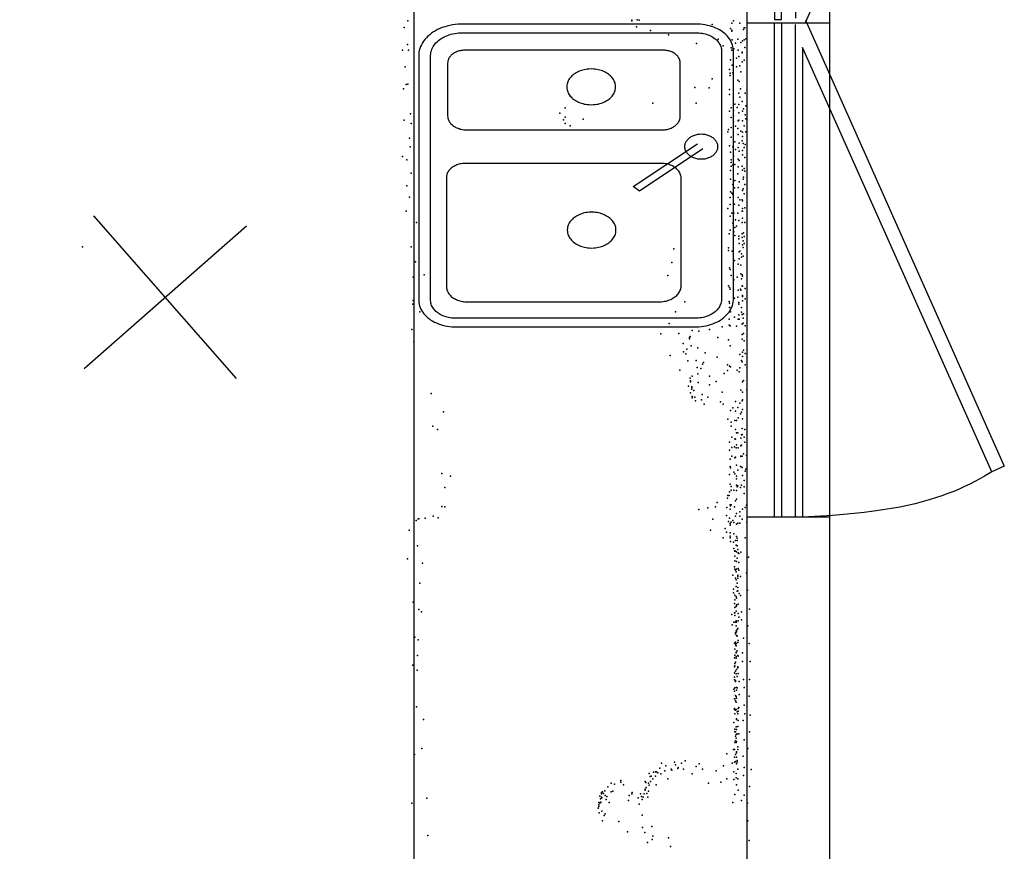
# Model space of a CAD drawing. Header units: millimetres. Extents: x -10538 to 22096, y -7832 to 24688.
# Tile 13 of 20: x -228 to 1593, y -311 to 1227. Entities that reach past the tile are written whole.
import ezdxf

# ---------------------------------------------------------------- set-up
doc = ezdxf.new("R2010")
doc.units = ezdxf.units.MM
for name, color, linetype in [('OBJECTS', 8, 'Continuous'), ('P', 9, 'Continuous'), ('PANOS', 10, 'Continuous'), ('ROOMS', 1, 'Continuous'), ('WALLS', 3, 'Continuous'), ('WINDOWS', 6, 'Continuous')]:
    doc.layers.add(name, color=color, linetype=linetype)

# ---------------------------------------------------------------- blocks, each defined once
blk = doc.blocks.new('Sink_Double_Half_55')
for points in [[(-352.2, 188.4), (-351.9, 194.2), (-351.4, 198.4), (-350.6, 202.4), (-349.6, 206.3), (-348.3, 210.2), (-346.9, 213.9), (-345.1, 217.4), (-343.2, 220.9), (-341.1, 224.2), (-338.8, 227.4), (-336.3, 230.4), (-333.6, 233.3), (-330.8, 236), (-327.7, 238.5), (-324.6, 240.8), (-321.3, 243), (-317.8, 244.9), (-314.3, 246.6), (-310.6, 248.1), (-306.8, 249.4), (-302.9, 250.5), (-298.9, 251.3), (-294.8, 251.8), (-288.7, 252.1)], [(-288.7, 252.1), (286, 252.1)], [(286, 252.2), (291.5, 251.9), (295.7, 251.4), (299.5, 250.6), (303.3, 249.7), (307, 248.5), (310.6, 247), (314.1, 245.4), (317.4, 243.5), (320.6, 241.5), (323.7, 239.3), (326.6, 236.9), (329.4, 234.3), (332, 231.5), (334.4, 228.6), (336.7, 225.6), (338.8, 222.4), (340.6, 219.1), (342.3, 215.6), (343.8, 212.1), (345, 208.4), (346, 204.6), (346.8, 200.7), (347.4, 196.8), (347.7, 190.9)], [(-287.7, 232.2), (-292.2, 232), (-295, 231.6), (-297.8, 231.1), (-300.5, 230.4), (-303.1, 229.6), (-305.6, 228.6), (-308.1, 227.4), (-310.5, 226.1), (-312.8, 224.7), (-315, 223.1), (-317.1, 221.4), (-319.1, 219.6), (-320.9, 217.6), (-322.7, 215.5), (-324.3, 213.4), (-325.8, 211.1), (-327.1, 208.8), (-328.3, 206.3), (-329.4, 203.8), (-330.3, 201.2), (-331, 198.5), (-331.6, 195.8), (-331.9, 193.1), (-332.2, 188.4)], [(286, 232.1), (-287.7, 232.1)], [(327.7, 189.9), (327.5, 194.2), (327.2, 196.9), (326.7, 199.5), (326.1, 202.1), (325.3, 204.5), (324.3, 207), (323.2, 209.3), (321.9, 211.6), (320.6, 213.8), (319.1, 215.8), (317.4, 217.8), (315.7, 219.7), (313.8, 221.5), (311.9, 223.1), (309.8, 224.7), (307.7, 226.1), (305.4, 227.4), (303.1, 228.5), (300.7, 229.5), (298.2, 230.3), (295.7, 231), (293.1, 231.5), (290.6, 231.9), (286, 232.1)], [(36, 198), (36.1, 200.8), (36.4, 202.6), (36.7, 204.4), (37.2, 206.1), (37.8, 207.8), (38.5, 209.4), (39.2, 211), (40.1, 212.5), (41.1, 214), (42.1, 215.4), (43.2, 216.7), (44.4, 217.9), (45.7, 219.1), (47.1, 220.2), (48.5, 221.2), (50, 222.2), (51.5, 223), (53.1, 223.8), (54.7, 224.4), (56.4, 224.9), (58.1, 225.4), (59.9, 225.7), (61.7, 225.9), (64.5, 226)], [(64.5, 226), (67.3, 225.9), (69.1, 225.7), (70.9, 225.4), (72.6, 224.9), (74.3, 224.4), (75.9, 223.8), (77.5, 223), (79.1, 222.2), (80.5, 221.2), (81.9, 220.2), (83.3, 219.1), (84.6, 217.9), (85.8, 216.7), (86.9, 215.4), (87.9, 214), (88.9, 212.5), (89.8, 211), (90.5, 209.4), (91.2, 207.8), (91.8, 206.1), (92.3, 204.4), (92.6, 202.6), (92.9, 200.8), (93, 198)], [(59.4, 200.9), (-38.2, 94.3)], [(-352.2, -215.5), (-352.2, 188.4)], [(-332.2, 188.4), (-332.2, -214.6)], [(-27.7, 83.8), (70.7, 191.9)], [(64.5, 170), (61.7, 170.2), (59.9, 170.4), (58.1, 170.7), (56.4, 171.1), (54.7, 171.7), (53.1, 172.3), (51.5, 173.1), (50, 173.9), (48.5, 174.8), (47.1, 175.9), (45.7, 177), (44.4, 178.1), (43.2, 179.4), (42.1, 180.7), (41.1, 182.1), (40.1, 183.6), (39.2, 185.1), (38.5, 186.7), (37.8, 188.3), (37.2, 190), (36.7, 191.7), (36.4, 193.5), (36.1, 195.3), (36, 198)], [(93, 198), (92.9, 195.3), (92.6, 193.5), (92.3, 191.7), (91.8, 190), (91.2, 188.3), (90.5, 186.7), (89.8, 185.1), (88.9, 183.6), (87.9, 182.1), (86.9, 180.7), (85.8, 179.4), (84.6, 178.1), (83.3, 177), (81.9, 175.9), (80.5, 174.8), (79.1, 173.9), (77.5, 173.1), (75.9, 172.3), (74.3, 171.7), (72.6, 171.1), (70.9, 170.7), (69.1, 170.4), (67.3, 170.2), (64.5, 170)], [(327.7, -204.2), (327.7, 189.9)], [(347.7, 190.9), (347.7, -204.2)], [(-294.1, 127.8), (-293.9, 131.4), (-293.5, 133.8), (-293.1, 136.1), (-292.4, 138.4), (-291.7, 140.6), (-290.8, 142.7), (-289.7, 144.8), (-288.6, 146.7), (-287.3, 148.6), (-285.9, 150.5), (-284.5, 152.2), (-282.9, 153.8), (-281.2, 155.4), (-279.4, 156.8), (-277.6, 158.1), (-275.6, 159.3), (-273.6, 160.4), (-271.5, 161.4), (-269.4, 162.2), (-267.1, 162.9), (-264.9, 163.5), (-262.5, 163.9), (-260.2, 164.2), (-256.5, 164.3)], [(-256.5, 164.3), (-8, 164.3)], [(-8, 164.3), (-4.7, 164.1), (-2.6, 163.8), (-0.4, 163.4), (1.6, 162.9), (3.7, 162.2), (5.6, 161.4), (7.5, 160.5), (9.3, 159.5), (11.1, 158.3), (12.8, 157.1), (14.4, 155.8), (15.9, 154.4), (17.3, 152.8), (18.7, 151.2), (19.9, 149.6), (21, 147.8), (22, 146), (22.9, 144.1), (23.7, 142.1), (24.4, 140.1), (25, 138), (25.4, 135.9), (25.7, 133.7), (25.8, 130.4)], [(103.3, 133.9), (103.6, 136.8), (104, 138.8), (104.5, 140.7), (105.1, 142.5), (105.8, 144.3), (106.6, 146), (107.6, 147.7), (108.6, 149.3), (109.7, 150.8), (110.9, 152.2), (112.2, 153.6), (113.6, 154.9), (115, 156.1), (116.5, 157.2), (118.1, 158.2), (119.7, 159.2), (121.4, 160), (123.2, 160.7), (125, 161.3), (126.9, 161.8), (128.8, 162.2), (130.7, 162.5), (132.7, 162.6), (135.7, 162.6)], [(135.7, 162.6), (258.8, 162.6)], [(258.8, 162.6), (261.6, 162.4), (263.4, 162.2), (265.2, 161.8), (267, 161.4), (268.7, 160.8), (270.4, 160.1), (272, 159.4), (273.5, 158.5), (275, 157.5), (276.4, 156.5), (277.8, 155.4), (279.1, 154.2), (280.3, 152.9), (281.4, 151.5), (282.5, 150.1), (283.4, 148.6), (284.3, 147), (285.1, 145.4), (285.7, 143.8), (286.3, 142.1), (286.8, 140.3), (287.1, 138.5), (287.4, 136.7), (287.5, 133.9)], [(103.3, -196.1), (103.3, 133.9)], [(287.5, 133.9), (287.5, -198.8)], [(-294.1, -195.9), (-294.1, 127.8)], [(25.8, 130.4), (25.8, -198.1)], [(-38.2, 94.3), (-27.7, 83.8)], [(-169.9, 13.7), (-169.7, 17.8), (-169.3, 20.4), (-168.8, 23), (-168.1, 25.5), (-167.3, 28), (-166.3, 30.3), (-165.2, 32.6), (-163.9, 34.9), (-162.5, 37), (-161, 39), (-159.4, 41), (-157.6, 42.8), (-155.8, 44.5), (-153.8, 46.1), (-151.8, 47.6), (-149.6, 49), (-147.4, 50.2), (-145.1, 51.3), (-142.7, 52.3), (-140.2, 53.1), (-137.7, 53.7), (-135.1, 54.2), (-132.5, 54.5), (-128.4, 54.7)], [(-128.4, 54.7), (-124.4, 54.5), (-121.8, 54.2), (-119.2, 53.7), (-116.7, 53.1), (-114.2, 52.3), (-111.8, 51.3), (-109.5, 50.2), (-107.3, 49), (-105.1, 47.6), (-103.1, 46.1), (-101.1, 44.5), (-99.2, 42.8), (-97.5, 41), (-95.9, 39), (-94.4, 37), (-93, 34.9), (-91.7, 32.6), (-90.6, 30.3), (-89.6, 28), (-88.8, 25.5), (-88.1, 23), (-87.6, 20.4), (-87.2, 17.8), (-87, 13.7)], [(161.3, 13.1), (161.6, 17.1), (161.9, 19.7), (162.4, 22.3), (163.1, 24.8), (163.9, 27.3), (164.9, 29.7), (166, 32), (167.3, 34.2), (168.7, 36.3), (170.2, 38.4), (171.8, 40.3), (173.6, 42.1), (175.4, 43.9), (177.4, 45.5), (179.4, 47), (181.6, 48.3), (183.8, 49.6), (186.1, 50.7), (188.5, 51.6), (191, 52.4), (193.5, 53.1), (196.1, 53.6), (198.7, 53.9), (202.8, 54.1)], [(202.8, 54.1), (206.8, 53.9), (209.5, 53.6), (212, 53.1), (214.6, 52.4), (217, 51.6), (219.4, 50.7), (221.7, 49.6), (224, 48.3), (226.1, 47), (228.2, 45.5), (230.1, 43.9), (232, 42.1), (233.7, 40.3), (235.3, 38.4), (236.9, 36.3), (238.2, 34.2), (239.5, 32), (240.6, 29.7), (241.6, 27.3), (242.4, 24.8), (243.1, 22.3), (243.6, 19.7), (244, 17.1), (244.2, 13.1)], [(-128.4, -27.3), (-132.5, -27.1), (-135.1, -26.8), (-137.7, -26.3), (-140.2, -25.6), (-142.7, -24.8), (-145.1, -23.9), (-147.4, -22.8), (-149.6, -21.5), (-151.8, -20.2), (-153.8, -18.7), (-155.8, -17.1), (-157.6, -15.3), (-159.4, -13.5), (-161, -11.6), (-162.5, -9.5), (-163.9, -7.4), (-165.2, -5.2), (-166.3, -2.9), (-167.3, -0.5), (-168.1, 1.9), (-168.8, 4.5), (-169.3, 7), (-169.7, 9.7), (-169.9, 13.7)], [(-87, 13.7), (-87.2, 9.7), (-87.6, 7), (-88.1, 4.5), (-88.8, 1.9), (-89.6, -0.5), (-90.6, -2.9), (-91.7, -5.2), (-93, -7.4), (-94.4, -9.5), (-95.9, -11.6), (-97.5, -13.5), (-99.2, -15.3), (-101.1, -17.1), (-103.1, -18.7), (-105.1, -20.2), (-107.3, -21.5), (-109.5, -22.8), (-111.8, -23.9), (-114.2, -24.8), (-116.7, -25.6), (-119.2, -26.3), (-121.8, -26.8), (-124.4, -27.1), (-128.4, -27.3)], [(202.8, -27.9), (198.7, -27.8), (196.1, -27.4), (193.5, -26.9), (191, -26.3), (188.5, -25.5), (186.1, -24.5), (183.8, -23.4), (181.6, -22.2), (179.4, -20.8), (177.4, -19.3), (175.4, -17.7), (173.6, -16), (171.8, -14.2), (170.2, -12.2), (168.7, -10.2), (167.3, -8.1), (166, -5.8), (164.9, -3.5), (163.9, -1.2), (163.1, 1.3), (162.4, 3.8), (161.9, 6.4), (161.6, 9), (161.3, 13.1)], [(244.2, 13.1), (244, 9), (243.6, 6.4), (243.1, 3.8), (242.4, 1.3), (241.6, -1.2), (240.6, -3.5), (239.5, -5.8), (238.2, -8.1), (236.9, -10.2), (235.3, -12.2), (233.7, -14.2), (232, -16), (230.1, -17.7), (228.2, -19.3), (226.1, -20.8), (224, -22.2), (221.7, -23.4), (219.4, -24.5), (217, -25.5), (214.6, -26.3), (212, -26.9), (209.5, -27.4), (206.8, -27.8), (202.8, -27.9)], [(-259.6, -230.4), (-263, -230.2), (-265.2, -229.9), (-267.4, -229.5), (-269.5, -228.9), (-271.5, -228.3), (-273.5, -227.4), (-275.5, -226.5), (-277.3, -225.5), (-279.1, -224.3), (-280.8, -223.1), (-282.5, -221.7), (-284, -220.3), (-285.5, -218.7), (-286.8, -217.1), (-288.1, -215.4), (-289.2, -213.6), (-290.3, -211.7), (-291.2, -209.8), (-292, -207.8), (-292.7, -205.7), (-293.2, -203.6), (-293.7, -201.5), (-294, -199.2), (-294.1, -195.9)], [(25.8, -198.1), (25.7, -201.3), (25.4, -203.4), (25, -205.4), (24.5, -207.4), (23.8, -209.3), (23.1, -211.1), (22.2, -212.9), (21.2, -214.7), (20.2, -216.4), (19, -218), (17.7, -219.5), (16.4, -220.9), (14.9, -222.3), (13.4, -223.5), (11.8, -224.7), (10.1, -225.8), (8.4, -226.8), (6.6, -227.6), (4.7, -228.4), (2.8, -229), (0.8, -229.6), (-1.2, -229.9), (-3.3, -230.2), (-6.4, -230.4)], [(135.7, -228.5), (132.5, -228.3), (130.4, -228.1), (128.4, -227.7), (126.4, -227.1), (124.5, -226.5), (122.6, -225.7), (120.8, -224.9), (119.1, -223.9), (117.4, -222.8), (115.8, -221.6), (114.2, -220.4), (112.8, -219), (111.4, -217.5), (110.2, -216), (109, -214.4), (107.9, -212.7), (106.9, -211), (106.1, -209.2), (105.3, -207.3), (104.7, -205.4), (104.1, -203.4), (103.7, -201.4), (103.5, -199.3), (103.3, -196.1)], [(-332.2, -214.6), (-332, -218.9), (-331.7, -221.6), (-331.2, -224.2), (-330.6, -226.8), (-329.7, -229.3), (-328.8, -231.7), (-327.7, -234.1), (-326.4, -236.4), (-325, -238.6), (-323.5, -240.7), (-321.9, -242.7), (-320.1, -244.6), (-318.2, -246.3), (-316.3, -248), (-314.2, -249.6), (-312, -251), (-309.7, -252.3), (-307.4, -253.4), (-305, -254.4), (-302.5, -255.3), (-299.9, -256), (-297.3, -256.5), (-294.8, -256.9), (-290.2, -257.1)], [(287.5, -198.8), (287.3, -201.7), (287.1, -203.6), (286.7, -205.5), (286.3, -207.3), (285.7, -209.1), (285, -210.8), (284.2, -212.4), (283.3, -214), (282.3, -215.6), (281.2, -217.1), (280, -218.5), (278.8, -219.8), (277.5, -221), (276.1, -222.2), (274.6, -223.3), (273.1, -224.3), (271.5, -225.2), (269.8, -226), (268.1, -226.7), (266.3, -227.2), (264.5, -227.7), (262.6, -228.1), (260.7, -228.3), (257.8, -228.5)], [(347.7, -204.2), (347.4, -210.9), (346.8, -215.7), (345.9, -220.3), (344.8, -224.7), (343.3, -229.1), (341.6, -233.3), (339.7, -237.4), (337.5, -241.4), (335.1, -245.2), (332.5, -248.8), (329.6, -252.2), (326.6, -255.5), (323.3, -258.6), (319.9, -261.5), (316.3, -264.1), (312.5, -266.6), (308.6, -268.8), (304.5, -270.8), (300.3, -272.5), (296, -274), (291.5, -275.2), (286.9, -276.1), (282.3, -276.7), (274.8, -277.1)], [(274.8, -257.1), (279.7, -256.9), (283.1, -256.5), (286.4, -255.8), (289.6, -255), (292.8, -254), (295.9, -252.7), (298.8, -251.3), (301.7, -249.8), (304.4, -248), (307.1, -246.1), (309.6, -244), (312, -241.8), (314.2, -239.5), (316.3, -237), (318.3, -234.4), (320, -231.6), (321.7, -228.8), (323.1, -225.8), (324.3, -222.8), (325.4, -219.6), (326.3, -216.4), (327, -213.1), (327.4, -209.9), (327.7, -204.2)], [(-290.2, -277.1), (-295.8, -276.8), (-299.9, -276.3), (-303.8, -275.6), (-307.6, -274.6), (-311.3, -273.4), (-314.9, -271.9), (-318.4, -270.3), (-321.8, -268.4), (-325, -266.4), (-328.1, -264.1), (-331, -261.7), (-333.8, -259.1), (-336.4, -256.4), (-338.9, -253.4), (-341.1, -250.4), (-343.2, -247.2), (-345.1, -243.8), (-346.8, -240.4), (-348.3, -236.8), (-349.5, -233.1), (-350.6, -229.3), (-351.3, -225.4), (-351.9, -221.4), (-352.2, -215.5)], [(-6.4, -230.4), (-259.6, -230.4)], [(257.8, -228.5), (135.7, -228.5)], [(-290.2, -257.1), (274.8, -257.1)], [(274.8, -277.1), (-290.2, -277.1)]]:
    blk.add_lwpolyline(points)
blk = doc.blocks.new('3-Casement_5E')
for points in [[(-462.3, 31.4), (362.8, 399.4), (373.2, 376.2), (-411.7, 26.1)], [(373.2, 376.2), (381.1, 363), (386.2, 354.1), (391.2, 345), (396, 335.6), (400.7, 326), (405.2, 316), (409.5, 305.8), (413.7, 295.1), (417.8, 284), (421.7, 272.4), (425.4, 260.3), (428.9, 247.6), (432.3, 234.4), (435.5, 220.5), (438.5, 205.9), (441.3, 190.7), (443.9, 174.6), (446.3, 157.8), (448.6, 140.1), (450.6, 121.6), (452.4, 102.1), (454, 81.7), (455.4, 60.2), (457.1, 26.1)], [(-411.7, 26.1), (457.1, 26.1), (457.1, 13.4)], [(457.1, 13.4), (-454.3, 13.4)], [(457.3, -25.5), (-457.2, -25.5), (-457.2, -12.8), (457.3, -12.8), (457.3, -25.5)]]:
    blk.add_lwpolyline(points)

msp = doc.modelspace()

# ---------------------------------------------------------------- linework, layer by layer
at = {"layer": 'OBJECTS'}
msp.add_lwpolyline([(501.65, -361.95), (501.65, 2794)], dxfattribs=at)
at = {"layer": 'P'}
for p in [(490, 1225), (904, 1226), (904, 1225), (914, 1227), (918, 1226), (1089, 1221), (1092, 1225), (1104, 1221), (483, 1213), (913, 1214), (939, 1207), (1053, 1218), (1087, 1211), (1089, 1208), (1089, 1206), (1111, 1209), (1112, 1212), (1113, 1212), (972, 1199), (1064, 1191), (1090, 1190), (1096, 1184), (1100, 1191), (1106, 1185), (1109, 1188), (1112, 1190), (1115, 1192), (480, 1171), (489, 1181), (491, 1171), (1024, 1183), (1073, 1179), (1088, 1175), (1089, 1171), (1093, 1173), (1101, 1171), (1108, 1167), (1108, 1166), (1113, 1176), (1087, 1153), (1098, 1156), (1102, 1159), (1108, 1149), (1112, 1152), (485, 1140), (1085, 1135), (1090, 1143), (1098, 1140), (1104, 1142), (1106, 1131), (1053, 1118), (1086, 1128), (1086, 1124), (1091, 1129), (1100, 1115), (1103, 1113), (482, 1099), (487, 1107), (490, 1108), (1021, 1102), (1047, 1101), (1085, 1098), (1105, 1099), (1085, 1089), (1102, 1091), (1104, 1084), (1108, 1076), (1114, 1091), (781, 1064), (943, 1073), (1023, 1073), (1085, 1058), (1088, 1064), (1092, 1059), (1095, 1071), (1099, 1065), (1102, 1070), (1109, 1058), (1111, 1062), (1115, 1068), (483, 1041), (495, 1053), (771, 1054), (778, 1042), (781, 1047), (814, 1043), (1088, 1046), (1092, 1049), (1101, 1040), (1102, 1055), (1102, 1041), (1109, 1040), (1114, 1051), (1115, 1044), (496, 1035), (781, 1035), (790, 1031), (1082, 1020), (1083, 1024), (1088, 1028), (1092, 1038), (1096, 1030), (1100, 1026), (1106, 1021), (1112, 1031), (1115, 1020), (493, 1008), (1088, 1010), (1101, 1015), (1108, 1003), (1109, 1019), (1109, 1011), (494, 992), (1085, 994), (1091, 992), (1095, 1001), (1096, 987), (1101, 991), (1103, 999), (1103, 984), (1109, 985), (1110, 998), (1112, 991), (1114, 996), (480, 974), (488, 968), (1087, 982), (1088, 968), (1092, 975), (1101, 969), (1103, 967), (1109, 977), (1113, 972), (1087, 948), (1088, 963), (1088, 956), (1091, 958), (1095, 959), (1101, 955), (1108, 956), (1109, 949), (1112, 952), (496, 943), (1087, 932), (1092, 929), (1095, 930), (1100, 942), (1110, 932), (1110, 932), (1111, 936), (1113, 947), (488, 920), (1091, 922), (1094, 916), (1101, 917), (1103, 927), (1109, 911), (1110, 914), (1113, 922), (493, 899), (1086, 898), (1087, 909), (1089, 906), (1091, 904), (1101, 898), (1104, 894), (1108, 894), (1112, 905), (1082, 878), (1086, 885), (1094, 886), (1102, 884), (1109, 892), (1109, 878), (1113, 879), (487, 873), (1086, 864), (1089, 869), (1093, 869), (1096, 857), (1100, 869), (1108, 873), (1109, 873), (1109, 860), (506, 852), (1086, 838), (1091, 851), (1095, 843), (1098, 845), (1102, 856), (1108, 852), (1113, 852), (1084, 831), (1093, 835), (1095, 828), (1102, 827), (1102, 822), (1108, 831), (1108, 824), (1111, 833), (1112, 826), (-112, 807), (496, 807), (982, 803), (1083, 805), (1103, 813), (1109, 811), (1110, 818), (1110, 806), (1112, 813), (1083, 800), (1090, 799), (1103, 798), (1103, 785), (1104, 799), (1107, 794), (1107, 788), (1110, 790), (504, 779), (978, 778), (1085, 768), (1086, 765), (1094, 782), (1101, 775), (1106, 773), (500, 751), (520, 755), (971, 754), (1088, 754), (1099, 751), (1106, 757), (1107, 748), (1108, 755), (1109, 753), (1083, 735), (1085, 732), (1086, 729), (1092, 729), (1093, 746), (1105, 729), (1108, 735), (1109, 734), (1114, 730), (1094, 712), (1100, 714), (1101, 727), (1106, 727), (1109, 717), (1109, 715), (1114, 711), (499, 701), (500, 708), (1002, 705), (1084, 706), (1085, 703), (1085, 695), (1102, 704), (1102, 701), (1107, 695), (1109, 707), (512, 687), (985, 687), (1087, 687), (1094, 677), (1102, 681), (1107, 686), (1108, 682), (1110, 675), (1111, 683), (973, 665), (1071, 659), (1084, 673), (1084, 662), (1086, 661), (1098, 660), (1101, 673), (1103, 673), (1108, 664), (1110, 666), (1114, 661), (497, 654), (958, 646), (991, 647), (1011, 639), (1012, 641), (1016, 652), (1028, 651), (1048, 654), (1063, 639), (1108, 645), (1111, 647), (501, 631), (999, 628), (1011, 637), (1014, 624), (1026, 620), (1083, 635), (1086, 624), (1108, 636), (1112, 633), (975, 606), (1000, 613), (1004, 609), (1006, 618), (1040, 611), (1062, 603), (1104, 608), (1109, 612), (1109, 604), (1111, 616), (1114, 610), (1008, 596), (1023, 597), (1025, 584), (1035, 590), (1037, 593), (1081, 589), (1085, 586), (1087, 585), (1104, 583), (1107, 597), (1108, 594), (1114, 589), (993, 579), (1016, 568), (1026, 572), (1032, 582), (1048, 568), (1075, 573), (1081, 578), (1099, 579), (1103, 576), (1009, 549), (1012, 564), (1013, 559), (1013, 557), (1015, 548), (1015, 547), (1027, 556), (1048, 552), (1060, 558), (1109, 557), (1111, 560), (533, 536), (1013, 537), (1015, 544), (1016, 530), (1019, 541), (1021, 529), (1034, 534), (1045, 529), (1071, 538), (1106, 542), (1109, 538), (1117, 543), (1016, 528), (1022, 522), (1033, 524), (1038, 516), (1068, 520), (1073, 516), (1096, 521), (1100, 510), (1104, 518), (1108, 522), (1109, 524), (556, 502), (1087, 504), (1091, 509), (1096, 503), (1105, 498), (1107, 501), (1109, 506), (536, 475), (1082, 488), (1088, 483), (1088, 475), (1095, 486), (1098, 486), (1101, 491), (1109, 489), (545, 469), (1096, 469), (1098, 463), (1100, 463), (1107, 459), (1108, 471), (1108, 460), (1113, 469), (1085, 446), (1089, 455), (1095, 452), (1096, 451), (1098, 441), (1106, 453), (1106, 439), (1107, 440), (1112, 455), (1113, 446), (1085, 431), (1089, 436), (1089, 420), (1094, 437), (1097, 435), (1101, 435), (1106, 420), (1106, 419), (1108, 420), (1111, 424), (1116, 421), (1086, 414), (1086, 401), (1095, 417), (1096, 418), (1098, 403), (1105, 401), (1106, 401), (553, 388), (569, 383), (1085, 386), (1087, 398), (1093, 390), (1095, 387), (1098, 383), (1100, 394), (1108, 399), (1109, 384), (1114, 392), (1115, 396), (1086, 368), (1098, 378), (1098, 366), (1100, 365), (1107, 366), (1112, 375), (558, 362), (1082, 347), (1084, 347), (1085, 354), (1088, 364), (1088, 357), (1093, 357), (1098, 356), (1099, 363), (1105, 362), (1112, 363), (1112, 351), (1062, 334), (1081, 342), (1086, 330), (1087, 328), (1088, 330), (1096, 337), (1098, 340), (1116, 329), (553, 327), (558, 326), (1028, 321), (1045, 324), (1059, 326), (1079, 310), (1080, 325), (1086, 322), (1094, 326), (1098, 314), (1104, 317), (1109, 322), (1114, 325), (505, 301), (509, 304), (510, 304), (522, 305), (537, 309), (546, 306), (1054, 303), (1083, 299), (1085, 305), (1086, 295), (1086, 292), (1088, 298), (1091, 301), (1093, 297), (1096, 309), (1098, 294), (1100, 296), (1104, 309), (1104, 296), (1108, 303), (1117, 298), (492, 283), (1050, 283), (1077, 286), (1079, 279), (1086, 278), (1093, 276), (1073, 269), (1086, 272), (1086, 269), (1087, 262), (1092, 261), (1096, 264), (1097, 255), (1098, 271), (1099, 268), (1099, 264), (1114, 269), (508, 254), (1093, 249), (1095, 245), (1095, 244), (1096, 244), (1098, 243), (1099, 254), (1100, 247), (1101, 241), (1102, 240), (1106, 242), (489, 230), (517, 222), (1095, 235), (1095, 226), (1098, 225), (1099, 231), (1102, 223), (1120, 233), (1094, 215), (1095, 211), (1096, 209), (1097, 206), (1098, 211), (1101, 212), (1102, 209), (1116, 204), (512, 185), (1091, 200), (1096, 194), (1097, 191), (1099, 185), (1100, 200), (1100, 198), (1100, 194), (1105, 197), (1092, 174), (1092, 167), (1097, 179), (1099, 170), (1100, 177), (1100, 171), (1103, 166), (1118, 172), (500, 150), (1094, 147), (1094, 147), (1095, 163), (1095, 154), (1097, 160), (1097, 160), (1098, 158), (1098, 157), (1101, 146), (1105, 162), (510, 136), (515, 132), (1094, 130), (1095, 140), (1095, 130), (1097, 142), (1097, 133), (1098, 145), (1098, 143), (1101, 129), (1107, 132), (1122, 137), (1089, 127), (1093, 113), (1095, 125), (1096, 113), (1097, 115), (1098, 113), (1101, 115), (1102, 122), (1107, 117), (1090, 108), (1096, 93), (1097, 106), (1097, 97), (1098, 95), (1099, 99), (1100, 101), (1119, 106), (503, 85), (509, 80), (1094, 74), (1096, 91), (1096, 76), (1097, 73), (1098, 88), (1099, 87), (1100, 75), (1101, 79), (1111, 83), (1121, 73), (1095, 63), (1096, 71), (1097, 69), (1097, 57), (1097, 56), (1099, 60), (1109, 56), (508, 51), (1094, 47), (1095, 52), (1096, 39), (1096, 39), (1097, 49), (1097, 46), (1100, 51), (1101, 50), (1109, 40), (1123, 40), (499, 33), (507, 24), (1094, 30), (1094, 19), (1095, 36), (1095, 32), (1096, 22), (1098, 25), (1100, 30), (1100, 28), (1094, 11), (1094, 6), (1096, 5), (1096, 3), (1097, 17), (1099, 12), (1101, 18), (1103, 3), (1111, 7), (1122, 7), (1093, -11), (1094, -15), (1095, -9), (1098, -8), (1098, -13), (1099, -9), (1112, -8), (1094, -29), (1095, -29), (1096, -23), (1096, -33), (1097, -25), (1097, -35), (1098, -28), (1103, -21), (1121, -24), (506, -44), (1094, -47), (1094, -49), (1096, -50), (1097, -49), (1099, -53), (1101, -47), (1101, -52), (1102, -45), (1112, -41), (519, -67), (1095, -57), (1098, -66), (1098, -67), (1100, -57), (1101, -69), (1110, -69), (1113, -57), (1123, -59), (1093, -73), (1095, -85), (1095, -90), (1096, -90), (1097, -81), (1098, -86), (1100, -80), (1122, -90), (1096, -98), (1096, -107), (1097, -95), (1097, -102), (1098, -108), (1099, -94), (1102, -94), (1112, -105), (516, -121), (1092, -123), (1094, -123), (1095, -110), (1097, -110), (1098, -127), (1100, -118), (1100, -123), (1119, -121), (502, -132), (1003, -144), (1080, -131), (1094, -137), (1096, -132), (1096, -145), (1098, -129), (1098, -137), (1099, -143), (1110, -135), (956, -157), (959, -148), (965, -162), (967, -153), (977, -159), (978, -161), (983, -146), (985, -151), (989, -158), (990, -156), (996, -148), (1000, -159), (1023, -154), (1029, -149), (1035, -159), (1060, -162), (1074, -153), (1090, -148), (1094, -146), (1098, -149), (1099, -146), (1100, -159), (1112, -156), (1125, -160), (884, -180), (929, -182), (936, -167), (938, -173), (939, -182), (940, -172), (943, -177), (944, -165), (948, -164), (948, -172), (950, -164), (952, -166), (958, -168), (971, -177), (1016, -168), (1080, -177), (1093, -164), (1093, -178), (1097, -167), (1097, -175), (1100, -177), (1111, -171), (854, -199), (860, -192), (866, -185), (869, -200), (872, -187), (884, -183), (889, -188), (929, -196), (929, -197), (929, -198), (930, -184), (931, -193), (935, -185), (935, -200), (936, -189), (949, -188), (1046, -185), (1069, -183), (1098, -188), (1101, -198), (1122, -191), (525, -213), (845, -209), (846, -214), (848, -202), (848, -204), (848, -205), (848, -211), (849, -212), (850, -201), (852, -204), (855, -208), (857, -215), (858, -210), (866, -201), (898, -217), (899, -208), (904, -205), (905, -202), (916, -212), (920, -205), (922, -210), (923, -215), (925, -211), (927, -205), (932, -204), (934, -211), (1095, -206), (1107, -217), (1112, -207), (497, -222), (842, -231), (843, -221), (843, -225), (843, -228), (845, -222), (847, -220), (862, -221), (918, -224), (1091, -221), (1118, -222), (844, -240), (849, -237), (853, -245), (855, -242), (923, -244), (850, -255), (880, -256), (924, -267), (941, -265), (1119, -255), (527, -282), (896, -275), (928, -276), (942, -289), (943, -283), (972, -286), (1121, -291), (933, -295), (976, -302)]:
    msp.add_point(p, dxfattribs=at)
at = {"layer": 'PANOS'}
for points in [[(173.1558, 563.5117), (-90.7139, 864.1324)], [(-109.0894, 581.8873), (191.5313, 845.7569)]]:
    msp.add_lwpolyline(points, dxfattribs=at)
at = {"layer": 'ROOMS'}
msp.add_lwpolyline([(1117.6, -977.9), (1117.6, 3517.9), (-285.75, 3517.9), (-285.75, 2997.2), (-285.75, 2794), (-400.05, 2794), (-400.05, 2997.2), (-1549.4, 2997.2), (-1549.4, 2794), (-1663.7, 2794), (-1663.7, 2997.2), (-1663.7, 3517.9), (-2451.1, 3517.9), (-3206.75, 3517.9), (-3206.75, 2584.45), (-4140.2, 2584.45), (-4140.2, 647.7), (-3429, 647.7), (-3429, 533.4), (-3429, -374.65)], dxfattribs=at)
at = {"layer": 'WALLS'}
msp.add_lwpolyline([(1270, 3562.35), (1270, -1085.85), (1206.5, -1085.85), (1117.6, -977.9), (1117.6, 3517.9), (1206.5, 3562.35), (1270, 3562.35)], dxfattribs=at)
at = {"layer": 'WINDOWS'}
msp.add_lwpolyline([(1270, 1221.4079), (1270, 307.0079), (1117.6, 307.0079), (1117.6, 1221.4079), (1270, 1221.4079)], dxfattribs=at)

# ---------------------------------------------------------------- block references
at = {"layer": 'OBJECTS', "xscale": -0.8, "yscale": 1.1, "rotation": 270}
msp.add_blockref('Sink_Double_Half_55', (814.7, 940.7), dxfattribs=at)
at = {"layer": 'WINDOWS', "xscale": -1, "rotation": 270}
msp.add_blockref('3-Casement_5E', (1193.8, 1684.5), dxfattribs=at)
at = {"layer": 'WINDOWS', "rotation": 270}
msp.add_blockref('3-Casement_5E', (1193.8, 764.2), dxfattribs=at)

doc.saveas('drawing.dxf')
